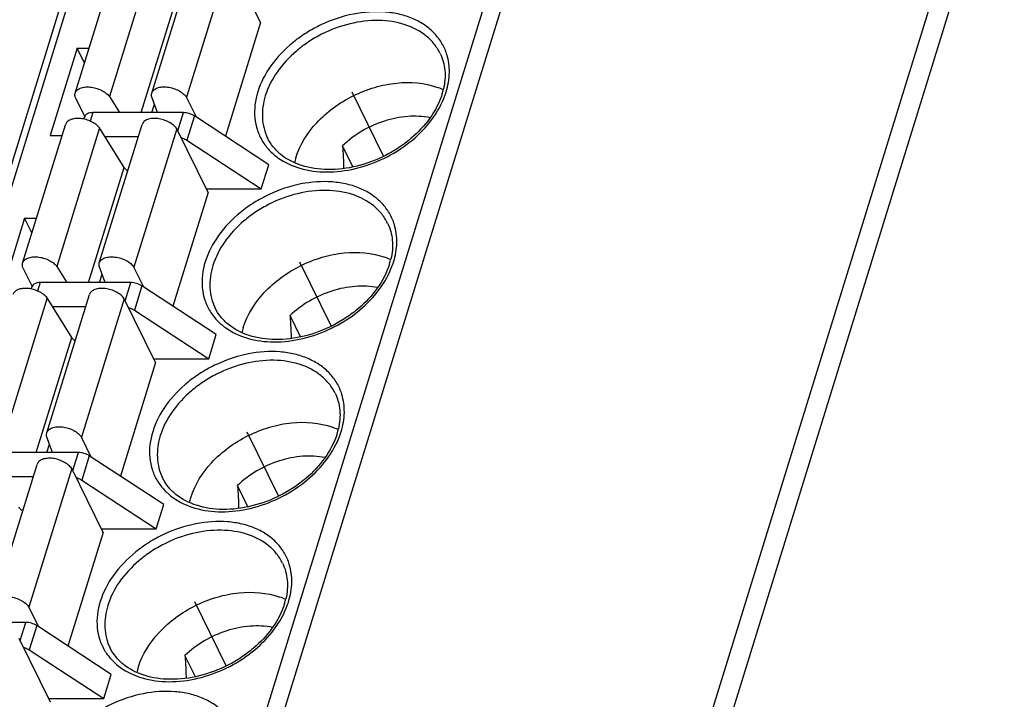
# Model space of a CAD drawing. Header units: millimetres. Extents: x 0 to 420, y 0 to 297.
# Tile 62 of 72: x 215 to 231, y 217 to 228. Entities that reach past the tile are written whole.
import ezdxf

# ---------------------------------------------------------------- set-up
doc = ezdxf.new("R2010")
doc.units = ezdxf.units.MM
doc.header["$LTSCALE"] = 23.1
doc.layers.get('0').update_dxf_attribs({"linetype": 'CONTINUOUS'})
doc.layers.add('02___PRT_ALL_AXES', color=7, linetype='CONTINUOUS')

msp = doc.modelspace()

# ---------------------------------------------------------------- linework, layer by layer
at = {"color": 7, "linetype": 'Continuous'}
for p, q in [((209.398, 208.178), (218.887, 238.885)), ((219.017, 238.95), (209.528, 208.244)), ((216.252, 208.244), (225.741, 238.95)), ((225.986, 238.826), (216.497, 208.119)), ((230.662, 230.531), (220.883, 198.885)), ((230.278, 230.365), (220.716, 199.424)), ((215.675, 226.318), (216.364, 228.551)), ((216.917, 228.497), (216.227, 226.265)), ((216.911, 226.319), (217.601, 228.552)), ((218.16, 228.483), (217.471, 226.251)), ((218.665, 227.455), (218.16, 228.483)), ((216.738, 226.003), (217.312, 227.86)), ((218.665, 227.455), (218.099, 225.621)), ((215.706, 227.043), (215.27, 225.633)), ((215.824, 226.802), (215.706, 227.043)), ((215.706, 227.043), (215.899, 227.043)), ((215.678, 226.243), (215.828, 225.938)), ((216.227, 226.265), (216.389, 226.003)), ((217.004, 226.003), (216.908, 226.268)), ((217.629, 225.929), (217.471, 226.251)), ((215.814, 225.898), (215.827, 225.937)), ((215.957, 226.003), (215.915, 225.867)), ((217.42, 226.003), (215.957, 226.003)), ((217.329, 225.709), (217.42, 226.003)), ((217.597, 225.95), (217.476, 225.558)), ((218.799, 225.163), (217.597, 225.95)), ((214.827, 223.576), (215.517, 225.809)), ((216.069, 225.756), (215.379, 223.523)), ((216.063, 223.578), (216.753, 225.81)), ((216.465, 225.118), (216.069, 225.756)), ((217.313, 225.742), (216.623, 223.509)), ((217.818, 224.713), (217.313, 225.742)), ((215.27, 225.633), (215.463, 225.633)), ((216.692, 225.611), (216.159, 225.611)), ((217.476, 225.558), (218.677, 224.772)), ((220.155, 225.126), (219.987, 225.469)), ((215.891, 223.261), (216.465, 225.118)), ((218.677, 224.772), (218.799, 225.163)), ((217.789, 224.772), (218.677, 224.772)), ((217.818, 224.713), (217.251, 222.88)), ((214.859, 224.302), (214.423, 222.892)), ((214.977, 224.061), (214.859, 224.302)), ((214.859, 224.302), (215.051, 224.302)), ((214.831, 223.501), (214.981, 223.196)), ((215.379, 223.523), (215.542, 223.261)), ((216.157, 223.261), (216.061, 223.526)), ((216.781, 223.187), (216.623, 223.509)), ((214.967, 223.157), (214.979, 223.196)), ((215.109, 223.261), (215.067, 223.125)), ((216.573, 223.261), (215.109, 223.261)), ((216.482, 222.967), (216.573, 223.261)), ((216.75, 223.208), (216.629, 222.816)), ((217.951, 222.422), (216.75, 223.208)), ((215.222, 223.014), (214.532, 220.782)), ((215.216, 220.836), (215.906, 223.069)), ((215.618, 222.377), (215.222, 223.014)), ((216.466, 223), (215.776, 220.768)), ((216.971, 221.971), (216.466, 223)), ((215.844, 222.869), (215.312, 222.869)), ((216.629, 222.816), (217.83, 222.03)), ((219.308, 222.384), (219.14, 222.728)), ((215.044, 220.519), (215.618, 222.377)), ((217.83, 222.03), (217.951, 222.422)), ((216.971, 221.971), (216.404, 220.138)), ((216.942, 222.03), (217.83, 222.03)), ((215.309, 220.519), (215.214, 220.785)), ((215.934, 220.446), (215.776, 220.768)), ((215.726, 220.519), (214.262, 220.519)), ((215.635, 220.226), (215.726, 220.519)), ((215.902, 220.467), (215.781, 220.075)), ((217.104, 219.68), (215.902, 220.467)), ((214.369, 218.094), (215.059, 220.327)), ((215.619, 220.259), (214.929, 218.026)), ((216.124, 219.23), (215.619, 220.259)), ((214.997, 220.128), (214.465, 220.128)), ((215.781, 220.075), (216.983, 219.289)), ((218.461, 219.642), (218.292, 219.986)), ((216.983, 219.289), (217.104, 219.68)), ((216.124, 219.23), (215.557, 217.396)), ((216.095, 219.289), (216.983, 219.289)), ((215.087, 217.704), (214.929, 218.026)), ((214.878, 217.778), (213.415, 217.778)), ((214.788, 217.484), (214.878, 217.778)), ((215.055, 217.725), (214.934, 217.333)), ((216.257, 216.939), (215.055, 217.725)), ((215.276, 216.488), (214.771, 217.517)), ((214.934, 217.333), (216.136, 216.547)), ((217.614, 216.901), (217.445, 217.244)), ((216.136, 216.547), (216.257, 216.939)), ((215.247, 216.547), (216.136, 216.547))]:
    msp.add_line(p, q, dxfattribs=at)
for centre, radius, start, end in [((221.128, 225.32), 1.159, 65.2766, 70.3052), ((220.526, 226.636), 1.118, 342.8083, 346.8719), ((220.439, 226.716), 1.278, 340.4686, 342.8185), ((220.381, 226.737), 1.339, 337.9117, 340.4671), ((220.324, 224.938), 1.142, 162.8089, 167.0323), ((220.28, 222.578), 1.159, 65.2766, 70.3052), ((219.679, 223.895), 1.118, 342.8083, 346.8719), ((219.533, 223.995), 1.339, 337.9117, 340.4671), ((219.592, 223.974), 1.278, 340.4686, 342.8185), ((219.477, 222.196), 1.142, 162.8089, 167.0323), ((219.433, 219.836), 1.159, 65.2766, 70.3052), ((218.832, 221.153), 1.118, 342.8083, 346.8719), ((218.686, 221.253), 1.339, 337.9117, 340.4671), ((218.744, 221.233), 1.278, 340.4686, 342.8185), ((218.629, 219.455), 1.142, 162.8089, 167.0323), ((218.586, 217.095), 1.159, 65.2766, 70.3052), ((217.984, 218.411), 1.118, 342.8083, 346.8719), ((217.897, 218.491), 1.278, 340.4686, 342.8185), ((217.839, 218.512), 1.339, 337.9117, 340.4671), ((217.782, 216.713), 1.142, 162.8089, 167.0323)]:
    msp.add_arc(centre, radius, start, end, dxfattribs=at)
for points, knots in [([(221.671, 226.94), (221.651, 227.003), (221.598, 227.125), (221.476, 227.287), (221.317, 227.421), (221.126, 227.525), (220.909, 227.596), (220.585, 227.645), (220.149, 227.613), (219.725, 227.471), (219.407, 227.298), (219.118, 227.092), (218.823, 226.787), (218.666, 226.489), (218.619, 226.338)], [0, 0, 0, 0, 0.051038, 0.102484, 0.155536, 0.21113, 0.269818, 0.331759, 0.464044, 0.603777, 0.674425, 0.744282, 0.877955, 1, 1, 1, 1]), ([(221.561, 226.959), (221.535, 227.012), (221.47, 227.115), (221.293, 227.292), (220.989, 227.448), (220.56, 227.51), (220.097, 227.453), (219.718, 227.312), (219.436, 227.148), (219.182, 226.957), (218.922, 226.679), (218.784, 226.411), (218.742, 226.276)], [0, 0, 0, 0, 0.050787, 0.102711, 0.213036, 0.335417, 0.468635, 0.607912, 0.677933, 0.747017, 0.879105, 1, 1, 1, 1]), ([(221.561, 226.959), (221.603, 226.874), (221.656, 226.68), (221.638, 226.481), (221.615, 226.382)], [0, 0, 0, 0, 0.481551, 1, 1, 1, 1]), ([(221.659, 226.338), (221.69, 226.438), (221.726, 226.641), (221.7, 226.846), (221.671, 226.94)], [0, 0, 0, 0, 0.516061, 1, 1, 1, 1]), ([(219.233, 225.275), (219.298, 225.485), (219.489, 225.784), (219.837, 226.091), (220.154, 226.284), (220.5, 226.42), (220.956, 226.512), (221.311, 226.485), (221.518, 226.411)], [0, 0, 0, 0, 0.235961, 0.365767, 0.499306, 0.632952, 0.76306, 1, 1, 1, 1]), ([(215.674, 226.318), (215.68, 226.336), (215.703, 226.37), (215.76, 226.403), (215.834, 226.419), (215.919, 226.419), (216.009, 226.401), (216.095, 226.369), (216.169, 226.324), (216.21, 226.286), (216.227, 226.265)], [0, 0, 0, 0, 0.086732, 0.187095, 0.306458, 0.442586, 0.588771, 0.736152, 0.875776, 1, 1, 1, 1]), ([(216.911, 226.32), (216.916, 226.338), (216.941, 226.373), (217.001, 226.406), (217.078, 226.421), (217.166, 226.418), (217.258, 226.398), (217.344, 226.362), (217.418, 226.313), (217.456, 226.273), (217.471, 226.251)], [0, 0, 0, 0, 0.087228, 0.188909, 0.310321, 0.448526, 0.595953, 0.742975, 0.880132, 1, 1, 1, 1]), ([(218.619, 226.338), (218.578, 226.203), (218.55, 225.989), (218.606, 225.718), (218.663, 225.597), (218.697, 225.54)], [0, 0, 0, 0, 0.515933, 0.759723, 1, 1, 1, 1]), ([(215.678, 226.243), (215.674, 226.255), (215.668, 226.28), (215.671, 226.306), (215.674, 226.318)], [0, 0, 0, 0, 0.518426, 1, 1, 1, 1]), ([(216.908, 226.268), (216.907, 226.272), (216.905, 226.29), (216.907, 226.307), (216.911, 226.32)], [0, 0, 0, 0, 0.258778, 1, 1, 1, 1]), ([(218.742, 226.276), (218.707, 226.161), (218.68, 225.981), (218.715, 225.75), (218.754, 225.643), (218.779, 225.593)], [0, 0, 0, 0, 0.516154, 0.760455, 1, 1, 1, 1]), ([(218.697, 225.54), (218.728, 225.489), (218.803, 225.392), (218.994, 225.226), (219.307, 225.082), (219.741, 225.027), (220.205, 225.085), (220.663, 225.25), (221.195, 225.581), (221.509, 225.956), (221.622, 226.233)], [0, 0, 0, 0, 0.050814, 0.10305, 0.214185, 0.336708, 0.469271, 0.607634, 0.746122, 1, 1, 1, 1]), ([(221.594, 226.306), (221.508, 226.026), (221.262, 225.707), (220.897, 225.434), (220.612, 225.267), (220.23, 225.123), (219.764, 225.064), (219.337, 225.123), (219.038, 225.274), (218.866, 225.445), (218.803, 225.543), (218.779, 225.593)], [0, 0, 0, 0, 0.251943, 0.32216, 0.393428, 0.535183, 0.670244, 0.792968, 0.901317, 0.951442, 1, 1, 1, 1]), ([(216.069, 225.756), (216.053, 225.776), (216.012, 225.815), (215.937, 225.86), (215.851, 225.892), (215.762, 225.91), (215.677, 225.91), (215.603, 225.894), (215.545, 225.861), (215.523, 225.826), (215.517, 225.809)], [0, 0, 0, 0, 0.124224, 0.263848, 0.41123, 0.557414, 0.693542, 0.812906, 0.913268, 1, 1, 1, 1]), ([(215.957, 226.003), (215.941, 226.003), (215.911, 226), (215.872, 225.988), (215.842, 225.967), (215.83, 225.947), (215.826, 225.937)], [0, 0, 0, 0, 0.303555, 0.570115, 0.797821, 1, 1, 1, 1]), ([(217.313, 225.742), (217.299, 225.763), (217.26, 225.804), (217.187, 225.853), (217.101, 225.889), (217.009, 225.909), (216.921, 225.912), (216.843, 225.897), (216.783, 225.864), (216.759, 225.828), (216.753, 225.81)], [0, 0, 0, 0, 0.119868, 0.257025, 0.404048, 0.551475, 0.689679, 0.811091, 0.912772, 1, 1, 1, 1]), ([(217.597, 225.95), (217.571, 225.967), (217.513, 225.992), (217.451, 226.003), (217.42, 226.003)], [0, 0, 0, 0, 0.501275, 1, 1, 1, 1]), ([(221.4, 225.92), (221.282, 225.944), (221.03, 225.956), (220.654, 225.879), (220.294, 225.718), (220.081, 225.559), (219.987, 225.469)], [0, 0, 0, 0, 0.234445, 0.48594, 0.744913, 1, 1, 1, 1]), ([(217.383, 225.599), (217.392, 225.597), (217.424, 225.587), (217.455, 225.572), (217.476, 225.558)], [0, 0, 0, 0, 0.255576, 1, 1, 1, 1]), ([(219.987, 225.469), (219.989, 225.439), (219.998, 225.316), (220.004, 225.193), (220.005, 225.1)], [0, 0, 0, 0, 0.248169, 1, 1, 1, 1]), ([(216.522, 225.061), (216.516, 225.065), (216.494, 225.082), (216.475, 225.102), (216.465, 225.118)], [0, 0, 0, 0, 0.272205, 1, 1, 1, 1]), ([(220.823, 224.198), (220.804, 224.261), (220.75, 224.384), (220.628, 224.545), (220.47, 224.68), (220.279, 224.784), (220.061, 224.854), (219.737, 224.904), (219.302, 224.871), (218.878, 224.73), (218.56, 224.556), (218.271, 224.35), (217.976, 224.045), (217.819, 223.747), (217.772, 223.597)], [0, 0, 0, 0, 0.051038, 0.102484, 0.155536, 0.21113, 0.269818, 0.331759, 0.464044, 0.603777, 0.674425, 0.744282, 0.877955, 1, 1, 1, 1]), ([(220.714, 224.217), (220.688, 224.271), (220.623, 224.373), (220.446, 224.55), (220.142, 224.707), (219.713, 224.769), (219.25, 224.712), (218.871, 224.57), (218.589, 224.406), (218.335, 224.215), (218.075, 223.937), (217.937, 223.67), (217.895, 223.534)], [0, 0, 0, 0, 0.050787, 0.102711, 0.213036, 0.335417, 0.468635, 0.607912, 0.677933, 0.747017, 0.879105, 1, 1, 1, 1]), ([(220.714, 224.217), (220.756, 224.133), (220.809, 223.939), (220.791, 223.74), (220.768, 223.641)], [0, 0, 0, 0, 0.481551, 1, 1, 1, 1]), ([(220.812, 223.597), (220.843, 223.697), (220.879, 223.899), (220.852, 224.104), (220.823, 224.198)], [0, 0, 0, 0, 0.516061, 1, 1, 1, 1]), ([(214.827, 223.576), (214.833, 223.594), (214.856, 223.628), (214.913, 223.661), (214.987, 223.678), (215.072, 223.677), (215.162, 223.66), (215.247, 223.627), (215.322, 223.582), (215.363, 223.544), (215.379, 223.523)], [0, 0, 0, 0, 0.086732, 0.187095, 0.306458, 0.442586, 0.588771, 0.736152, 0.875776, 1, 1, 1, 1]), ([(216.064, 223.578), (216.069, 223.596), (216.093, 223.631), (216.154, 223.664), (216.231, 223.679), (216.319, 223.676), (216.411, 223.656), (216.497, 223.62), (216.57, 223.572), (216.609, 223.531), (216.623, 223.509)], [0, 0, 0, 0, 0.087228, 0.188909, 0.310321, 0.448526, 0.595953, 0.742975, 0.880132, 1, 1, 1, 1]), ([(218.386, 222.534), (218.451, 222.743), (218.642, 223.042), (218.99, 223.35), (219.307, 223.543), (219.652, 223.679), (220.109, 223.771), (220.464, 223.743), (220.671, 223.669)], [0, 0, 0, 0, 0.235961, 0.365767, 0.499306, 0.632952, 0.76306, 1, 1, 1, 1]), ([(214.831, 223.501), (214.827, 223.514), (214.821, 223.539), (214.824, 223.565), (214.827, 223.576)], [0, 0, 0, 0, 0.518426, 1, 1, 1, 1]), ([(216.061, 223.526), (216.06, 223.531), (216.058, 223.548), (216.06, 223.566), (216.064, 223.578)], [0, 0, 0, 0, 0.258778, 1, 1, 1, 1]), ([(217.772, 223.597), (217.73, 223.462), (217.703, 223.247), (217.759, 222.977), (217.815, 222.855), (217.85, 222.799)], [0, 0, 0, 0, 0.515933, 0.759723, 1, 1, 1, 1]), ([(217.895, 223.534), (217.86, 223.42), (217.833, 223.24), (217.868, 223.008), (217.907, 222.902), (217.931, 222.852)], [0, 0, 0, 0, 0.516154, 0.760455, 1, 1, 1, 1]), ([(217.85, 222.799), (217.881, 222.748), (217.956, 222.651), (218.147, 222.484), (218.46, 222.34), (218.893, 222.285), (219.358, 222.343), (219.816, 222.508), (220.348, 222.839), (220.662, 223.214), (220.774, 223.491)], [0, 0, 0, 0, 0.050814, 0.10305, 0.214185, 0.336708, 0.469271, 0.607634, 0.746122, 1, 1, 1, 1]), ([(220.747, 223.564), (220.66, 223.284), (220.415, 222.965), (220.05, 222.692), (219.765, 222.525), (219.383, 222.381), (218.917, 222.322), (218.49, 222.381), (218.19, 222.532), (218.019, 222.703), (217.956, 222.801), (217.931, 222.852)], [0, 0, 0, 0, 0.251943, 0.32216, 0.393428, 0.535183, 0.670244, 0.792968, 0.901317, 0.951442, 1, 1, 1, 1]), ([(215.222, 223.014), (215.206, 223.035), (215.165, 223.073), (215.09, 223.118), (215.004, 223.151), (214.915, 223.168), (214.83, 223.169), (214.756, 223.152), (214.698, 223.119), (214.675, 223.085), (214.67, 223.067)], [0, 0, 0, 0, 0.124224, 0.263848, 0.41123, 0.557414, 0.693542, 0.812906, 0.913268, 1, 1, 1, 1]), ([(215.109, 223.261), (215.094, 223.261), (215.064, 223.258), (215.025, 223.246), (214.994, 223.225), (214.982, 223.206), (214.979, 223.196)], [0, 0, 0, 0, 0.303555, 0.570115, 0.797821, 1, 1, 1, 1]), ([(216.466, 223), (216.452, 223.022), (216.413, 223.063), (216.34, 223.111), (216.253, 223.147), (216.162, 223.167), (216.073, 223.17), (215.996, 223.155), (215.936, 223.122), (215.912, 223.087), (215.906, 223.069)], [0, 0, 0, 0, 0.119868, 0.257025, 0.404048, 0.551475, 0.689679, 0.811091, 0.912772, 1, 1, 1, 1]), ([(216.75, 223.208), (216.724, 223.225), (216.666, 223.251), (216.604, 223.261), (216.573, 223.261)], [0, 0, 0, 0, 0.501275, 1, 1, 1, 1]), ([(220.552, 223.179), (220.435, 223.202), (220.183, 223.214), (219.807, 223.137), (219.447, 222.976), (219.234, 222.817), (219.14, 222.728)], [0, 0, 0, 0, 0.234445, 0.48594, 0.744913, 1, 1, 1, 1]), ([(216.536, 222.858), (216.544, 222.855), (216.577, 222.845), (216.607, 222.83), (216.629, 222.816)], [0, 0, 0, 0, 0.255576, 1, 1, 1, 1]), ([(219.14, 222.728), (219.142, 222.697), (219.151, 222.574), (219.157, 222.451), (219.157, 222.359)], [0, 0, 0, 0, 0.248169, 1, 1, 1, 1]), ([(215.675, 222.32), (215.669, 222.324), (215.647, 222.34), (215.628, 222.36), (215.618, 222.377)], [0, 0, 0, 0, 0.272205, 1, 1, 1, 1]), ([(219.976, 221.457), (219.957, 221.52), (219.903, 221.642), (219.781, 221.804), (219.622, 221.938), (219.431, 222.042), (219.214, 222.113), (218.89, 222.162), (218.454, 222.13), (218.031, 221.988), (217.713, 221.815), (217.424, 221.609), (217.128, 221.304), (216.971, 221.006), (216.925, 220.855)], [0, 0, 0, 0, 0.051038, 0.102484, 0.155536, 0.21113, 0.269818, 0.331759, 0.464044, 0.603777, 0.674425, 0.744282, 0.877955, 1, 1, 1, 1]), ([(219.867, 221.476), (219.841, 221.529), (219.776, 221.631), (219.598, 221.809), (219.295, 221.965), (218.866, 222.027), (218.403, 221.97), (218.024, 221.828), (217.742, 221.664), (217.488, 221.474), (217.228, 221.196), (217.09, 220.928), (217.048, 220.793)], [0, 0, 0, 0, 0.050787, 0.102711, 0.213036, 0.335417, 0.468635, 0.607912, 0.677933, 0.747017, 0.879105, 1, 1, 1, 1]), ([(219.867, 221.476), (219.909, 221.391), (219.961, 221.197), (219.943, 220.998), (219.92, 220.899)], [0, 0, 0, 0, 0.481551, 1, 1, 1, 1]), ([(219.965, 220.855), (219.996, 220.955), (220.032, 221.158), (220.005, 221.363), (219.976, 221.457)], [0, 0, 0, 0, 0.516061, 1, 1, 1, 1]), ([(215.216, 220.836), (215.222, 220.854), (215.246, 220.89), (215.306, 220.922), (215.384, 220.938), (215.472, 220.935), (215.564, 220.914), (215.65, 220.878), (215.723, 220.83), (215.762, 220.789), (215.776, 220.768)], [0, 0, 0, 0, 0.087228, 0.188909, 0.310321, 0.448526, 0.595953, 0.742975, 0.880132, 1, 1, 1, 1]), ([(217.539, 219.792), (217.604, 220.002), (217.795, 220.3), (218.143, 220.608), (218.46, 220.801), (218.805, 220.937), (219.262, 221.029), (219.616, 221.002), (219.824, 220.927)], [0, 0, 0, 0, 0.235961, 0.365767, 0.499306, 0.632952, 0.76306, 1, 1, 1, 1]), ([(215.214, 220.785), (215.213, 220.789), (215.211, 220.806), (215.212, 220.824), (215.216, 220.836)], [0, 0, 0, 0, 0.258778, 1, 1, 1, 1]), ([(216.925, 220.855), (216.883, 220.72), (216.855, 220.506), (216.912, 220.235), (216.968, 220.113), (217.003, 220.057)], [0, 0, 0, 0, 0.515933, 0.759723, 1, 1, 1, 1]), ([(217.048, 220.793), (217.012, 220.678), (216.986, 220.498), (217.02, 220.267), (217.059, 220.16), (217.084, 220.11)], [0, 0, 0, 0, 0.516154, 0.760455, 1, 1, 1, 1]), ([(219.9, 220.822), (219.813, 220.543), (219.568, 220.224), (219.203, 219.95), (218.918, 219.784), (218.535, 219.64), (218.07, 219.58), (217.643, 219.64), (217.343, 219.791), (217.171, 219.962), (217.109, 220.059), (217.084, 220.11)], [0, 0, 0, 0, 0.251943, 0.32216, 0.393428, 0.535183, 0.670244, 0.792968, 0.901317, 0.951442, 1, 1, 1, 1]), ([(217.003, 220.057), (217.034, 220.006), (217.109, 219.909), (217.3, 219.742), (217.613, 219.598), (218.046, 219.544), (218.51, 219.601), (218.968, 219.767), (219.501, 220.098), (219.815, 220.472), (219.927, 220.75)], [0, 0, 0, 0, 0.050814, 0.10305, 0.214185, 0.336708, 0.469271, 0.607634, 0.746122, 1, 1, 1, 1]), ([(215.902, 220.467), (215.876, 220.484), (215.819, 220.509), (215.757, 220.519), (215.726, 220.519)], [0, 0, 0, 0, 0.501275, 1, 1, 1, 1]), ([(219.705, 220.437), (219.588, 220.461), (219.336, 220.472), (218.96, 220.396), (218.6, 220.234), (218.387, 220.076), (218.292, 219.986)], [0, 0, 0, 0, 0.234445, 0.48594, 0.744913, 1, 1, 1, 1]), ([(215.619, 220.259), (215.604, 220.28), (215.566, 220.321), (215.493, 220.369), (215.406, 220.405), (215.315, 220.426), (215.226, 220.428), (215.149, 220.413), (215.089, 220.381), (215.065, 220.345), (215.059, 220.327)], [0, 0, 0, 0, 0.119868, 0.257025, 0.404048, 0.551475, 0.689679, 0.811091, 0.912772, 1, 1, 1, 1]), ([(215.689, 220.116), (215.697, 220.114), (215.729, 220.103), (215.76, 220.089), (215.781, 220.075)], [0, 0, 0, 0, 0.255576, 1, 1, 1, 1]), ([(218.292, 219.986), (218.295, 219.955), (218.304, 219.833), (218.31, 219.71), (218.31, 219.617)], [0, 0, 0, 0, 0.248169, 1, 1, 1, 1]), ([(214.827, 219.578), (214.821, 219.582), (214.8, 219.598), (214.781, 219.618), (214.77, 219.635)], [0, 0, 0, 0, 0.272205, 1, 1, 1, 1]), ([(219.129, 218.715), (219.11, 218.778), (219.056, 218.9), (218.934, 219.062), (218.775, 219.197), (218.584, 219.3), (218.367, 219.371), (218.043, 219.42), (217.607, 219.388), (217.184, 219.247), (216.865, 219.073), (216.577, 218.867), (216.281, 218.562), (216.124, 218.264), (216.078, 218.114)], [0, 0, 0, 0, 0.051038, 0.102484, 0.155536, 0.21113, 0.269818, 0.331759, 0.464044, 0.603777, 0.674425, 0.744282, 0.877955, 1, 1, 1, 1]), ([(219.02, 218.734), (218.994, 218.787), (218.928, 218.89), (218.751, 219.067), (218.448, 219.223), (218.018, 219.285), (217.555, 219.228), (217.177, 219.087), (216.895, 218.923), (216.641, 218.732), (216.381, 218.454), (216.242, 218.186), (216.201, 218.051)], [0, 0, 0, 0, 0.050787, 0.102711, 0.213036, 0.335417, 0.468635, 0.607912, 0.677933, 0.747017, 0.879105, 1, 1, 1, 1]), ([(219.02, 218.734), (219.061, 218.649), (219.114, 218.455), (219.096, 218.256), (219.073, 218.157)], [0, 0, 0, 0, 0.481551, 1, 1, 1, 1]), ([(219.118, 218.114), (219.149, 218.214), (219.185, 218.416), (219.158, 218.621), (219.129, 218.715)], [0, 0, 0, 0, 0.516061, 1, 1, 1, 1]), ([(216.692, 217.051), (216.756, 217.26), (216.947, 217.559), (217.296, 217.866), (217.612, 218.06), (217.958, 218.195), (218.415, 218.287), (218.769, 218.26), (218.976, 218.186)], [0, 0, 0, 0, 0.235961, 0.365767, 0.499306, 0.632952, 0.76306, 1, 1, 1, 1]), ([(214.369, 218.095), (214.375, 218.113), (214.399, 218.148), (214.459, 218.181), (214.536, 218.196), (214.625, 218.193), (214.716, 218.173), (214.803, 218.137), (214.876, 218.089), (214.915, 218.048), (214.929, 218.026)], [0, 0, 0, 0, 0.087228, 0.188909, 0.310321, 0.448526, 0.595953, 0.742975, 0.880132, 1, 1, 1, 1]), ([(216.078, 218.114), (216.036, 217.978), (216.008, 217.764), (216.064, 217.494), (216.121, 217.372), (216.155, 217.316)], [0, 0, 0, 0, 0.515933, 0.759723, 1, 1, 1, 1]), ([(219.052, 218.081), (218.966, 217.801), (218.721, 217.482), (218.356, 217.209), (218.07, 217.042), (217.688, 216.898), (217.223, 216.839), (216.795, 216.898), (216.496, 217.049), (216.324, 217.22), (216.262, 217.318), (216.237, 217.368)], [0, 0, 0, 0, 0.251943, 0.32216, 0.393428, 0.535183, 0.670244, 0.792968, 0.901317, 0.951442, 1, 1, 1, 1]), ([(216.201, 218.051), (216.165, 217.936), (216.139, 217.756), (216.173, 217.525), (216.212, 217.418), (216.237, 217.368)], [0, 0, 0, 0, 0.516154, 0.760455, 1, 1, 1, 1]), ([(216.155, 217.316), (216.187, 217.264), (216.261, 217.167), (216.453, 217.001), (216.765, 216.857), (217.199, 216.802), (217.663, 216.86), (218.121, 217.025), (218.653, 217.356), (218.967, 217.731), (219.08, 218.008)], [0, 0, 0, 0, 0.050814, 0.10305, 0.214185, 0.336708, 0.469271, 0.607634, 0.746122, 1, 1, 1, 1]), ([(215.055, 217.725), (215.029, 217.742), (214.972, 217.768), (214.909, 217.778), (214.878, 217.778)], [0, 0, 0, 0, 0.501275, 1, 1, 1, 1]), ([(218.858, 217.696), (218.74, 217.719), (218.489, 217.731), (218.112, 217.654), (217.752, 217.493), (217.54, 217.334), (217.445, 217.244)], [0, 0, 0, 0, 0.234445, 0.48594, 0.744913, 1, 1, 1, 1]), ([(214.842, 217.374), (214.85, 217.372), (214.882, 217.362), (214.913, 217.347), (214.934, 217.333)], [0, 0, 0, 0, 0.255576, 1, 1, 1, 1]), ([(217.445, 217.244), (217.448, 217.214), (217.457, 217.091), (217.462, 216.968), (217.463, 216.875)], [0, 0, 0, 0, 0.248169, 1, 1, 1, 1]), ([(218.282, 215.973), (218.262, 216.036), (218.209, 216.159), (218.087, 216.32), (217.928, 216.455), (217.737, 216.559), (217.52, 216.63), (217.196, 216.679), (216.76, 216.647), (216.336, 216.505), (216.018, 216.331), (215.73, 216.125), (215.434, 215.82), (215.277, 215.522), (215.231, 215.372)], [0, 0, 0, 0, 0.051038, 0.102484, 0.155536, 0.21113, 0.269818, 0.331759, 0.464044, 0.603777, 0.674425, 0.744282, 0.877955, 1, 1, 1, 1])]:
    msp.add_open_spline(points, degree=3, knots=knots, dxfattribs=at)
at = {"layer": '02___PRT_ALL_AXES', "color": 5, "linetype": 'Continuous', "true_color": 0x0000f0}
for p, q in [((220.139, 226.338), (220.65, 225.298)), ((216.913, 226.003), (216.955, 226.138)), ((219.292, 223.597), (219.803, 222.556)), ((216.066, 223.261), (216.108, 223.397)), ((218.445, 220.855), (218.956, 219.815)), ((215.219, 220.519), (215.26, 220.655)), ((217.598, 218.114), (218.108, 217.073))]:
    msp.add_line(p, q, dxfattribs=at)

doc.saveas('drawing.dxf')
